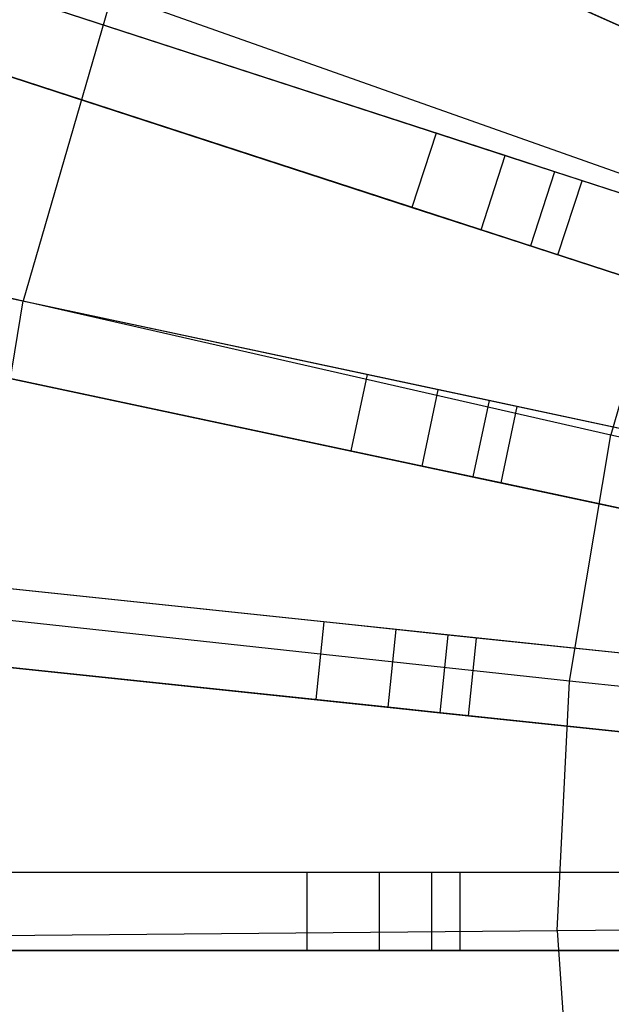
# Model space of a CAD drawing. Extents: x 1 to 71.1, y -35.1 to 35.1.
# Tile 25 of 85: x 30.9 to 32, y -0.2 to 1.7. Entities that reach past the tile are written whole.
import ezdxf

# ---------------------------------------------------------------- set-up
doc = ezdxf.new("R2010")
doc.units = 0
doc.header["$LTSCALE"] = 2.54
doc.layers.get('0').update_dxf_attribs({"color": 13, "linetype": 'CONTINUOUS'})

# ---------------------------------------------------------------- blocks, each defined once
blk = doc.blocks.new('LPUMPKIN_L_444_STL')
at = {"color": 0}
for p, q in [((33.354, 1.1086, 49.8454), (29.8611, 2.6637, 49.6029)), ((33.354, 1.1086, 49.8454), (29.8611, 2.6637, 49.6029)), ((29.8678, 2.6607, 49.4529), (33.355, 1.1081, 49.6954)), ((29.8678, 2.6607, 49.4529), (33.355, 1.1081, 49.6954)), ((33.2991, 0.9656, 49.8454), (29.6634, 2.1469, 49.603)), ((33.2991, 0.9656, 49.8454), (29.6634, 2.1469, 49.603)), ((33.3001, 0.9653, 49.6954), (29.6705, 2.1447, 49.4529)), ((33.3001, 0.9653, 49.6954), (29.6705, 2.1447, 49.4529)), ((33.2527, 0.823, 49.8454), (29.6171, 2.0043, 49.603)), ((33.2527, 0.823, 49.8454), (29.6171, 2.0043, 49.603)), ((29.6241, 2.002, 49.4529), (33.2538, 0.8226, 49.6954)), ((29.6241, 2.002, 49.4529), (33.2538, 0.8226, 49.6954)), ((31.6669, 1.496, 20.441), (30.4348, 1.8963, 12.0413)), ((31.6669, 1.496, 20.441), (30.4348, 1.8963, 12.0413)), ((31.7999, 1.4528, 20.3632), (30.5674, 1.8532, 11.961)), ((31.7999, 1.4528, 20.3632), (30.5674, 1.8532, 11.961)), ((31.7862, 1.8066, 20.441), (32.0053, 1.7091, 20.6466)), ((31.7862, 1.8066, 20.441), (32.0053, 1.7091, 20.6466)), ((31.0439, 1.7645, 209.5511), (30.8727, 1.1739, 209.5511)), ((31.0439, 1.7645, 209.5511), (30.8727, 1.1739, 209.5511)), ((31.0439, 1.7645, 209.5511), (32.1367, 1.3776, 209.1785)), ((31.0439, 1.7645, 209.5511), (32.1367, 1.3776, 209.1785)), ((30.3885, 1.7536, 12.0413), (31.6206, 1.3533, 20.441)), ((30.3885, 1.7536, 12.0413), (31.6206, 1.3533, 20.441)), ((32.056, 1.6865, 20.4966), (31.9139, 1.7498, 20.3632)), ((32.056, 1.6865, 20.4966), (31.9139, 1.7498, 20.3632)), ((31.7535, 1.3101, 20.3632), (30.5211, 1.7106, 11.961)), ((31.7535, 1.3101, 20.3632), (30.5211, 1.7106, 11.961)), ((31.6669, 1.496, 20.441), (31.6206, 1.3533, 20.441)), ((31.6669, 1.496, 20.441), (31.6206, 1.3533, 20.441)), ((31.895, 1.4219, 20.6466), (31.6669, 1.496, 20.441)), ((31.895, 1.4219, 20.6466), (31.6669, 1.496, 20.441)), ((33.2131, 0.6751, 49.8454), (29.4746, 1.4697, 49.603)), ((33.2131, 0.6751, 49.8454), (29.4746, 1.4697, 49.603)), ((33.2142, 0.6748, 49.6954), (29.4819, 1.4682, 49.453)), ((33.2142, 0.6748, 49.6954), (29.4819, 1.4682, 49.453)), ((31.7535, 1.3101, 20.3632), (31.7999, 1.4528, 20.3632)), ((31.7535, 1.3101, 20.3632), (31.7999, 1.4528, 20.3632)), ((31.9478, 1.4047, 20.4966), (31.7999, 1.4528, 20.3632)), ((31.9478, 1.4047, 20.4966), (31.7999, 1.4528, 20.3632)), ((29.7745, 1.4239, 210.0142), (30.8727, 1.1739, 209.5511)), ((29.7745, 1.4239, 210.0142), (30.8727, 1.1739, 209.5511)), ((31.895, 1.4219, 20.6466), (31.8487, 1.2792, 20.6466)), ((31.895, 1.4219, 20.6466), (31.8487, 1.2792, 20.6466)), ((32.9429, 1.0814, 20.6466), (31.895, 1.4219, 20.6466)), ((32.9429, 1.0814, 20.6466), (31.895, 1.4219, 20.6466)), ((31.9014, 1.262, 20.4966), (31.9478, 1.4047, 20.4966)), ((31.9014, 1.262, 20.4966), (31.9478, 1.4047, 20.4966)), ((32.8838, 1.1006, 20.4966), (31.9478, 1.4047, 20.4966)), ((32.8838, 1.1006, 20.4966), (31.9478, 1.4047, 20.4966)), ((32.1367, 1.3776, 209.1785), (32.0031, 0.9165, 209.1785)), ((32.1367, 1.3776, 209.1785), (32.0031, 0.9165, 209.1785)), ((31.6206, 1.3533, 20.441), (31.8487, 1.2792, 20.6466)), ((31.6206, 1.3533, 20.441), (31.8487, 1.2792, 20.6466)), ((33.1819, 0.5283, 49.8454), (29.4435, 1.323, 49.603)), ((33.1819, 0.5283, 49.8454), (29.4435, 1.323, 49.603)), ((29.4507, 1.3214, 49.453), (33.183, 0.5281, 49.6954)), ((29.4507, 1.3214, 49.453), (33.183, 0.5281, 49.6954)), ((31.9014, 1.262, 20.4966), (31.7535, 1.3101, 20.3632)), ((31.9014, 1.262, 20.4966), (31.7535, 1.3101, 20.3632)), ((31.5345, 1.0319, 20.441), (30.2673, 1.3012, 12.0413)), ((31.5345, 1.0319, 20.441), (30.2673, 1.3012, 12.0413)), ((31.6712, 1.0028, 20.3632), (30.4036, 1.2722, 11.961)), ((31.6712, 1.0028, 20.3632), (30.4036, 1.2722, 11.961)), ((31.8487, 1.2792, 20.6466), (32.8965, 0.9387, 20.6466)), ((31.8487, 1.2792, 20.6466), (32.8965, 0.9387, 20.6466)), ((32.8374, 0.9579, 20.4966), (31.9014, 1.262, 20.4966)), ((32.8374, 0.9579, 20.4966), (31.9014, 1.262, 20.4966)), ((30.7713, 0.5674, 209.5511), (30.8727, 1.1739, 209.5511)), ((30.7713, 0.5674, 209.5511), (30.8727, 1.1739, 209.5511)), ((30.8727, 1.1739, 209.5511), (32.0031, 0.9165, 209.1785)), ((30.8727, 1.1739, 209.5511), (32.0031, 0.9165, 209.1785)), ((30.2361, 1.1545, 12.0413), (31.5033, 0.8852, 20.441)), ((30.2361, 1.1545, 12.0413), (31.5033, 0.8852, 20.441)), ((31.64, 0.8561, 20.3632), (30.3724, 1.1255, 11.961)), ((31.64, 0.8561, 20.3632), (30.3724, 1.1255, 11.961)), ((31.5345, 1.0319, 20.441), (31.5033, 0.8852, 20.441)), ((31.5345, 1.0319, 20.441), (31.5033, 0.8852, 20.441)), ((31.769, 0.982, 20.6466), (31.5345, 1.0319, 20.441)), ((31.769, 0.982, 20.6466), (31.5345, 1.0319, 20.441)), ((31.64, 0.8561, 20.3632), (31.6712, 1.0028, 20.3632)), ((31.64, 0.8561, 20.3632), (31.6712, 1.0028, 20.3632)), ((31.8233, 0.9705, 20.4966), (31.6712, 1.0028, 20.3632)), ((31.8233, 0.9705, 20.4966), (31.6712, 1.0028, 20.3632)), ((31.769, 0.982, 20.6466), (31.7378, 0.8353, 20.6466)), ((31.769, 0.982, 20.6466), (31.7378, 0.8353, 20.6466)), ((32.8467, 0.7529, 20.6466), (31.769, 0.982, 20.6466)), ((32.8467, 0.7529, 20.6466), (31.769, 0.982, 20.6466)), ((31.7921, 0.8238, 20.4966), (31.8233, 0.9705, 20.4966)), ((31.7921, 0.8238, 20.4966), (31.8233, 0.9705, 20.4966)), ((32.7859, 0.7659, 20.4966), (31.8233, 0.9705, 20.4966)), ((32.7859, 0.7659, 20.4966), (31.8233, 0.9705, 20.4966)), ((31.924, 0.443, 209.1785), (32.0031, 0.9165, 209.1785)), ((31.924, 0.443, 209.1785), (32.0031, 0.9165, 209.1785)), ((32.0031, 0.9165, 209.1785), (33.1587, 0.6534, 208.8987)), ((32.0031, 0.9165, 209.1785), (33.1587, 0.6534, 208.8987)), ((31.5033, 0.8852, 20.441), (31.7378, 0.8353, 20.6466)), ((31.5033, 0.8852, 20.441), (31.7378, 0.8353, 20.6466)), ((31.7921, 0.8238, 20.4966), (31.64, 0.8561, 20.3632)), ((31.7921, 0.8238, 20.4966), (31.64, 0.8561, 20.3632)), ((31.7378, 0.8353, 20.6466), (32.8155, 0.6062, 20.6466)), ((31.7378, 0.8353, 20.6466), (32.8155, 0.6062, 20.6466)), ((32.7548, 0.6191, 20.4966), (31.7921, 0.8238, 20.4966)), ((32.7548, 0.6191, 20.4966), (31.7921, 0.8238, 20.4966)), ((33.158, 0.3771, 49.8454), (29.3578, 0.7765, 49.6031)), ((33.158, 0.3771, 49.8454), (29.3578, 0.7765, 49.6031)), ((33.1591, 0.377, 49.6954), (29.3652, 0.7757, 49.4531)), ((33.1591, 0.377, 49.6954), (29.3652, 0.7757, 49.4531)), ((31.4512, 0.5565, 20.441), (30.1628, 0.6919, 12.0413)), ((31.4512, 0.5565, 20.441), (30.1628, 0.6919, 12.0413)), ((31.5902, 0.5419, 20.3632), (30.3014, 0.6773, 11.961)), ((31.5902, 0.5419, 20.3632), (30.3014, 0.6773, 11.961)), ((33.1423, 0.2279, 49.8454), (29.3421, 0.6273, 49.6031)), ((33.1423, 0.2279, 49.8454), (29.3421, 0.6273, 49.6031)), ((29.3495, 0.6266, 49.4531), (33.1434, 0.2278, 49.6954)), ((29.3495, 0.6266, 49.4531), (33.1434, 0.2278, 49.6954)), ((31.924, 0.443, 209.1785), (30.7713, 0.5674, 209.5511)), ((31.924, 0.443, 209.1785), (30.7713, 0.5674, 209.5511)), ((31.4512, 0.5565, 20.441), (31.4355, 0.4073, 20.441)), ((31.4512, 0.5565, 20.441), (31.4355, 0.4073, 20.441)), ((31.6897, 0.5314, 20.6466), (31.4512, 0.5565, 20.441)), ((31.6897, 0.5314, 20.6466), (31.4512, 0.5565, 20.441)), ((30.1471, 0.5427, 12.0413), (31.4355, 0.4073, 20.441)), ((30.1471, 0.5427, 12.0413), (31.4355, 0.4073, 20.441)), ((31.5746, 0.3927, 20.3632), (31.5902, 0.5419, 20.3632)), ((31.5746, 0.3927, 20.3632), (31.5902, 0.5419, 20.3632)), ((31.7449, 0.5256, 20.4966), (31.5902, 0.5419, 20.3632)), ((31.7449, 0.5256, 20.4966), (31.5902, 0.5419, 20.3632)), ((31.6897, 0.5314, 20.6466), (31.674, 0.3822, 20.6466)), ((31.6897, 0.5314, 20.6466), (31.674, 0.3822, 20.6466)), ((32.7855, 0.4163, 20.6466), (31.6897, 0.5314, 20.6466)), ((32.7855, 0.4163, 20.6466), (31.6897, 0.5314, 20.6466)), ((31.5746, 0.3927, 20.3632), (30.2858, 0.5282, 11.961)), ((31.5746, 0.3927, 20.3632), (30.2858, 0.5282, 11.961)), ((31.7292, 0.3764, 20.4966), (31.7449, 0.5256, 20.4966)), ((31.7292, 0.3764, 20.4966), (31.7449, 0.5256, 20.4966)), ((32.7237, 0.4227, 20.4966), (31.7449, 0.5256, 20.4966)), ((32.7237, 0.4227, 20.4966), (31.7449, 0.5256, 20.4966)), ((31.9003, -0.0365, 209.1785), (31.924, 0.443, 209.1785)), ((31.9003, -0.0365, 209.1785), (31.924, 0.443, 209.1785)), ((33.1023, 0.3158, 208.8987), (31.924, 0.443, 209.1785)), ((33.1023, 0.3158, 208.8987), (31.924, 0.443, 209.1785)), ((31.4355, 0.4073, 20.441), (31.674, 0.3822, 20.6466)), ((31.4355, 0.4073, 20.441), (31.674, 0.3822, 20.6466)), ((31.7292, 0.3764, 20.4966), (31.5746, 0.3927, 20.3632)), ((31.7292, 0.3764, 20.4966), (31.5746, 0.3927, 20.3632)), ((31.674, 0.3822, 20.6466), (32.7698, 0.2671, 20.6466)), ((31.674, 0.3822, 20.6466), (32.7698, 0.2671, 20.6466)), ((32.708, 0.2736, 20.4966), (31.7292, 0.3764, 20.4966)), ((32.708, 0.2736, 20.4966), (31.7292, 0.3764, 20.4966)), ((33.1343, 0.075, 49.8454), (29.3141, 0.075, 49.6032)), ((33.1343, 0.075, 49.8454), (29.3141, 0.075, 49.6032)), ((33.1354, 0.075, 49.6954), (29.3215, 0.075, 49.4532)), ((33.1354, 0.075, 49.6954), (29.3215, 0.075, 49.4532)), ((31.4181, 0.075, 20.441), (30.1226, 0.075, 12.0413)), ((31.4181, 0.075, 20.441), (30.1226, 0.075, 12.0413)), ((31.5579, 0.075, 20.3632), (30.262, 0.075, 11.961)), ((31.5579, 0.075, 20.3632), (30.262, 0.075, 11.961)), ((31.6579, 0.075, 20.6466), (31.4181, 0.075, 20.441)), ((31.4181, 0.075, 20.441), (31.4181, -0.075, 20.441)), ((31.4181, 0.075, 20.441), (31.4181, -0.075, 20.441)), ((31.6579, 0.075, 20.6466), (31.4181, 0.075, 20.441)), ((31.5579, -0.075, 20.3632), (31.5579, 0.075, 20.3632)), ((31.7134, 0.075, 20.4966), (31.5579, 0.075, 20.3632)), ((31.5579, -0.075, 20.3632), (31.5579, 0.075, 20.3632)), ((31.7134, 0.075, 20.4966), (31.5579, 0.075, 20.3632)), ((32.7597, 0.075, 20.6466), (31.6579, 0.075, 20.6466)), ((31.6579, 0.075, 20.6466), (31.6579, -0.075, 20.6466)), ((31.6579, 0.075, 20.6466), (31.6579, -0.075, 20.6466)), ((32.7597, 0.075, 20.6466), (31.6579, 0.075, 20.6466)), ((31.7134, -0.075, 20.4966), (31.7134, 0.075, 20.4966)), ((32.6976, 0.075, 20.4966), (31.7134, 0.075, 20.4966)), ((31.7134, -0.075, 20.4966), (31.7134, 0.075, 20.4966)), ((32.6976, 0.075, 20.4966), (31.7134, 0.075, 20.4966)), ((30.741, -0.0467, 209.5511), (31.9003, -0.0365, 209.1785)), ((30.741, -0.0467, 209.5511), (31.9003, -0.0365, 209.1785)), ((31.9003, -0.0365, 209.1785), (33.0854, -0.026, 208.8987)), ((31.9003, -0.0365, 209.1785), (33.0854, -0.026, 208.8987)), ((31.9003, -0.0365, 209.1785), (31.9324, -0.5155, 209.1785)), ((31.9003, -0.0365, 209.1785), (31.9324, -0.5155, 209.1785)), ((33.1343, -0.075, 49.8454), (29.3141, -0.075, 49.6032)), ((33.1343, -0.075, 49.8454), (29.3141, -0.075, 49.6032)), ((29.3215, -0.075, 49.4532), (33.1354, -0.075, 49.6954)), ((29.3215, -0.075, 49.4532), (33.1354, -0.075, 49.6954)), ((30.1226, -0.075, 12.0413), (31.4181, -0.075, 20.441)), ((30.1226, -0.075, 12.0413), (31.4181, -0.075, 20.441)), ((31.5579, -0.075, 20.3632), (30.262, -0.075, 11.961)), ((31.5579, -0.075, 20.3632), (30.262, -0.075, 11.961)), ((31.4181, -0.075, 20.441), (31.6579, -0.075, 20.6466)), ((31.4181, -0.075, 20.441), (31.6579, -0.075, 20.6466)), ((31.7134, -0.075, 20.4966), (31.5579, -0.075, 20.3632)), ((31.7134, -0.075, 20.4966), (31.5579, -0.075, 20.3632)), ((31.6579, -0.075, 20.6466), (32.7597, -0.075, 20.6466)), ((31.6579, -0.075, 20.6466), (32.7597, -0.075, 20.6466)), ((32.6976, -0.075, 20.4966), (31.7134, -0.075, 20.4966)), ((32.6976, -0.075, 20.4966), (31.7134, -0.075, 20.4966))]:
    blk.add_line(p, q, dxfattribs=at)

msp = doc.modelspace()

# ---------------------------------------------------------------- block references
at = {"color": 253}
msp.add_blockref('LPUMPKIN_L_444_STL', (0, 0), dxfattribs=at)

doc.saveas('drawing.dxf')
